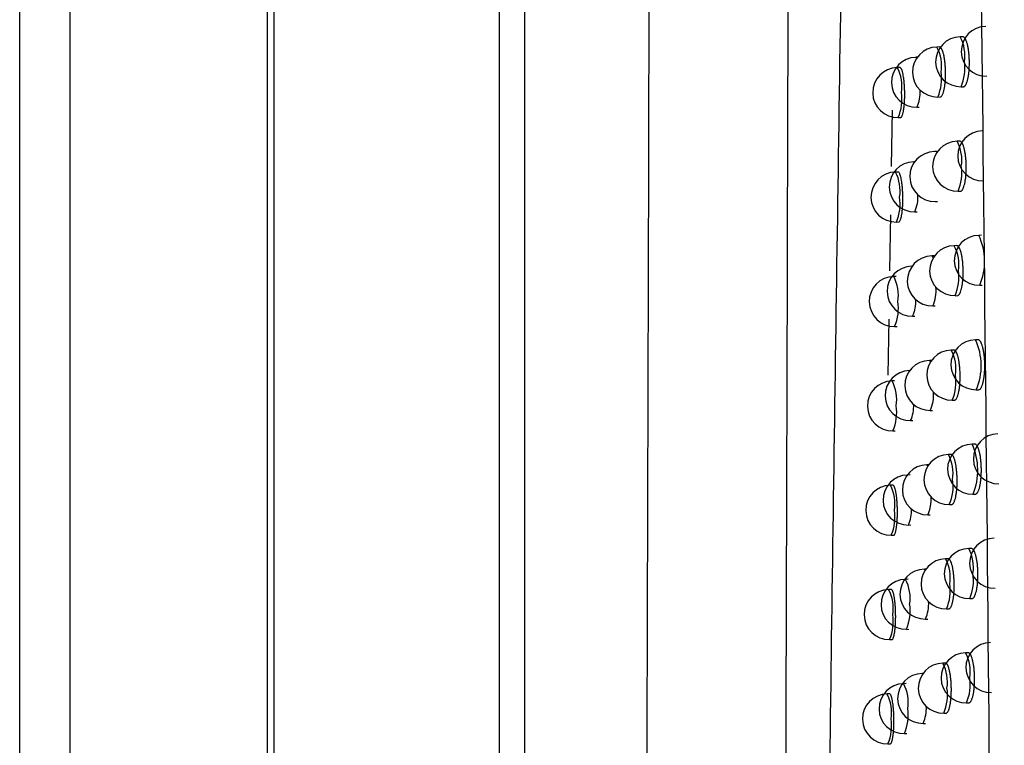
# Model space of a CAD drawing. Header units: millimetres. Extents: x -0.66 to 0.91, y -0.4 to 0.64.
# Tile 49 of 241: x -0.0314 to -0.0117, y 0.0564 to 0.0709. Entities that reach past the tile are written whole.
import ezdxf

# ---------------------------------------------------------------- set-up
doc = ezdxf.new("R2010")
doc.units = ezdxf.units.MM
doc.layers.add('FORMAT', color=7, linetype='Continuous')

msp = doc.modelspace()

# ---------------------------------------------------------------- linework, layer by layer
at = {"layer": 'FORMAT', "color": 7, "linetype": 'Continuous', "lineweight": 25}
for p, q in [((-0.031429, -0.035976), (-0.031429, 0.324024)), ((-0.030429, 0.324024), (-0.030429, -0.035976)), ((-0.026473, -0.03602), (-0.026473, 0.324067)), ((-0.026342, 0.136136), (-0.026342, 0.021911)), ((-0.021833, 0.022364), (-0.021833, 0.135921)), ((-0.021333, 0.135921), (-0.021333, 0.022126)), ((-0.012562, 0.070558), (-0.012614, 0.070557)), ((-0.013028, 0.070352), (-0.013079, 0.070351)), ((-0.013474, 0.070146), (-0.013499, 0.070145)), ((-0.013821, 0.069941), (-0.013873, 0.06994)), ((-0.012596, 0.069557), (-0.012549, 0.069558)), ((-0.013061, 0.069351), (-0.013014, 0.069352)), ((-0.013481, 0.069145), (-0.013434, 0.069146)), ((-0.013977, 0.069086), (-0.013995, 0.067963)), ((-0.013855, 0.068941), (-0.013808, 0.068941)), ((-0.012622, 0.068468), (-0.012674, 0.068467)), ((-0.013079, 0.068261), (-0.013131, 0.06826)), ((-0.013526, 0.068055), (-0.013542, 0.068055)), ((-0.013857, 0.067851), (-0.013908, 0.06785)), ((-0.012656, 0.067467), (-0.012609, 0.067468)), ((-0.013113, 0.067261), (-0.013065, 0.067261)), ((-0.014011, 0.066995), (-0.014029, 0.065873)), ((-0.013524, 0.067055), (-0.013477, 0.067056)), ((-0.013891, 0.06685), (-0.013843, 0.066851)), ((-0.012189, 0.066585), (-0.012242, 0.066584)), ((-0.012682, 0.066378), (-0.012734, 0.066377)), ((-0.013129, 0.066172), (-0.013181, 0.066171)), ((-0.013576, 0.065966), (-0.013584, 0.065965)), ((-0.013892, 0.065762), (-0.013943, 0.065761)), ((-0.012224, 0.065584), (-0.012176, 0.065585)), ((-0.012716, 0.065377), (-0.012668, 0.065378)), ((-0.013163, 0.065171), (-0.013116, 0.065172)), ((-0.014045, 0.064904), (-0.014063, 0.063784)), ((-0.013566, 0.064966), (-0.013519, 0.064966)), ((-0.013926, 0.064761), (-0.013878, 0.064762)), ((-0.012257, 0.064496), (-0.012309, 0.064495)), ((-0.01274, 0.064289), (-0.012792, 0.064288)), ((-0.013187, 0.064083), (-0.013231, 0.064082)), ((-0.013626, 0.063877), (-0.013626, 0.063877)), ((-0.013926, 0.063673), (-0.013978, 0.063672)), ((-0.012292, 0.063495), (-0.012244, 0.063496)), ((-0.012774, 0.063288), (-0.012726, 0.063289)), ((-0.013213, 0.063082), (-0.013165, 0.063083)), ((-0.013608, 0.062877), (-0.013561, 0.062878)), ((-0.01396, 0.062672), (-0.013913, 0.062673)), ((-0.012324, 0.062407), (-0.012376, 0.062406)), ((-0.012798, 0.062201), (-0.012849, 0.0622)), ((-0.013244, 0.061994), (-0.013279, 0.061994)), ((-0.013615, 0.06179), (-0.013667, 0.061789)), ((-0.01396, 0.061585), (-0.014012, 0.061585)), ((-0.012358, 0.061406), (-0.012311, 0.061407)), ((-0.012831, 0.0612), (-0.012784, 0.061201)), ((-0.013262, 0.060994), (-0.013214, 0.060995)), ((-0.013649, 0.060789), (-0.013602, 0.06079)), ((-0.013994, 0.060585), (-0.013947, 0.060586)), ((-0.01239, 0.06032), (-0.012442, 0.060319)), ((-0.012854, 0.060113), (-0.012906, 0.060112)), ((-0.013301, 0.059907), (-0.013327, 0.059907)), ((-0.013656, 0.059703), (-0.013707, 0.059702)), ((-0.013994, 0.059498), (-0.014045, 0.059498)), ((-0.012424, 0.059319), (-0.012376, 0.05932)), ((-0.012888, 0.059112), (-0.01284, 0.059113)), ((-0.01331, 0.058907), (-0.013262, 0.058908)), ((-0.013689, 0.058702), (-0.013642, 0.058703)), ((-0.014028, 0.058498), (-0.01398, 0.058499)), ((-0.012454, 0.058233), (-0.012506, 0.058232)), ((-0.01291, 0.058027), (-0.012961, 0.058026)), ((-0.013356, 0.05782), (-0.013375, 0.05782)), ((-0.013696, 0.057616), (-0.013747, 0.057615)), ((-0.014027, 0.057412), (-0.014078, 0.057411)), ((-0.012488, 0.057232), (-0.012441, 0.057233)), ((-0.012943, 0.057026), (-0.012896, 0.057027)), ((-0.013357, 0.05682), (-0.013309, 0.056821)), ((-0.013729, 0.056615), (-0.013682, 0.056616)), ((-0.014061, 0.056411), (-0.014013, 0.056412))]:
    msp.add_line(p, q, dxfattribs=at)
at = {"layer": 'FORMAT', "color": 7, "linetype": 'Continuous', "lineweight": 25, "flags": 128}
for points in [[(-0.013499, 0.070145), (-0.013499, 0.070145), (-0.013483, 0.070134)], [(-0.013542, 0.068055), (-0.013542, 0.068055), (-0.01353, 0.068049)], [(-0.013181, 0.066171), (-0.013181, 0.066171), (-0.013153, 0.066135)], [(-0.013584, 0.065965), (-0.013584, 0.065965), (-0.013577, 0.065964)], [(-0.013231, 0.064082), (-0.01323, 0.064082), (-0.013206, 0.064055)], [(-0.013279, 0.061994), (-0.013279, 0.061994), (-0.013258, 0.061974)], [(-0.013327, 0.059907), (-0.013327, 0.059907), (-0.01331, 0.059893)], [(-0.013375, 0.05782), (-0.013375, 0.05782), (-0.013362, 0.057813)]]:
    msp.add_lwpolyline(points, dxfattribs=at)
at = {"layer": 'FORMAT', "color": 7, "linetype": 'Continuous', "lineweight": 25}
for centre, radius, start, end in [((-0.012093, 0.070265), 0.0005, 91.021569, 271.021569), ((-0.012605, 0.070057), 0.0005, 91.021569, 271.021569), ((-0.013315, 0.070185), 0.0007941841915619, 350.768127, 27.972421), ((-0.01307, 0.069851), 0.0005, 91.021569, 271.021569), ((-0.013781, 0.069978), 0.0007941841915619, 350.768127, 27.972421), ((-0.01349, 0.069645), 0.0005, 91.021569, 271.021569), ((-0.013864, 0.06944), 0.0005, 91.021569, 271.021569), ((-0.014574, 0.069568), 0.0007941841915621, 350.768127, 27.972421), ((-0.013429, 0.069919), 0.0009085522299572, 336.523793, 8.735336), ((-0.013895, 0.069713), 0.0009085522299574, 336.523793, 8.735336), ((-0.014688, 0.069302), 0.0009085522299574, 336.523793, 8.735336), ((-0.014128, 0.069443), 0.0007121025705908, 335.263457, 3.820075), ((-0.012164, 0.068174), 0.0005, 91.021569, 271.021569), ((-0.012665, 0.067967), 0.0005, 91.021569, 271.021569), ((-0.013376, 0.068094), 0.0007941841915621, 350.768127, 27.972421), ((-0.013122, 0.06776), 0.0005, 91.021569, 271.021569), ((-0.013533, 0.067555), 0.0005, 91.021569, 271.021569), ((-0.01349, 0.067829), 0.0009085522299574, 336.523793, 8.735336), ((-0.013899, 0.06735), 0.0005, 91.021569, 271.021569), ((-0.01461, 0.067478), 0.0007941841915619, 350.768127, 27.972421), ((-0.014161, 0.06735), 0.0007015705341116, 335.172359, 3.525181), ((-0.014724, 0.067212), 0.0009085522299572, 336.523793, 8.735336), ((-0.012233, 0.066084), 0.0005, 91.021569, 271.021569), ((-0.013342, 0.066064), 0.0012172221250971, 336.768269, 25.27487), ((-0.012725, 0.065877), 0.0005, 91.021569, 271.021569), ((-0.013435, 0.066004), 0.000794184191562, 350.768127, 27.972421), ((-0.013172, 0.065671), 0.0005, 91.021569, 271.021569), ((-0.013575, 0.065466), 0.0005, 91.021569, 271.021569), ((-0.013549, 0.065739), 0.0009085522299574, 336.523793, 8.735336), ((-0.013934, 0.065261), 0.0005, 91.021569, 271.021569), ((-0.014645, 0.065388), 0.000794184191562, 350.768127, 27.972421), ((-0.013847, 0.065481), 0.0007508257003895, 335.573609, 4.868722), ((-0.014759, 0.065123), 0.0009085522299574, 336.523793, 8.735336), ((-0.014194, 0.065257), 0.0006916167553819, 335.083386, 3.242284), ((-0.0123, 0.063995), 0.0005, 91.021569, 271.021569), ((-0.013408, 0.063975), 0.0012149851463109, 336.720733, 25.322406), ((-0.012783, 0.063788), 0.0005, 91.021569, 271.021569), ((-0.013493, 0.063915), 0.0007941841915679, 350.768127, 27.972421), ((-0.013222, 0.063582), 0.0005, 91.021569, 271.021569), ((-0.013617, 0.063377), 0.0005, 91.021569, 271.021569), ((-0.013969, 0.063172), 0.0005, 91.021569, 271.021569), ((-0.014679, 0.0633), 0.0007941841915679, 350.768127, 27.972421), ((-0.013607, 0.06365), 0.0009085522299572, 336.523793, 8.735336), ((-0.013884, 0.063388), 0.0007381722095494, 335.476338, 4.531841), ((-0.014793, 0.063034), 0.0009085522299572, 336.523793, 8.735336), ((-0.014226, 0.063165), 0.0006821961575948, 334.996493, 2.970596), ((-0.011851, 0.062114), 0.0005, 91.021569, 271.021569), ((-0.012367, 0.061906), 0.0005, 91.021569, 271.021569), ((-0.013509, 0.061886), 0.0012469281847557, 337.381774, 24.661365), ((-0.01284, 0.0617), 0.0005, 91.021569, 271.021569), ((-0.013551, 0.061827), 0.0007941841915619, 350.768127, 27.972421), ((-0.013271, 0.061494), 0.0005, 91.021569, 271.021569), ((-0.013658, 0.061289), 0.0005, 91.021569, 271.021569), ((-0.013665, 0.061562), 0.0009085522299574, 336.523793, 8.735336), ((-0.014003, 0.061085), 0.0005, 91.021569, 271.021569), ((-0.014713, 0.061212), 0.0007941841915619, 350.768127, 27.972421), ((-0.013922, 0.061297), 0.0007262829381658, 335.381405, 4.210314), ((-0.014827, 0.060947), 0.0009085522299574, 336.523793, 8.735336), ((-0.014259, 0.061074), 0.0006732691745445, 334.91164, 2.709437), ((-0.011926, 0.060026), 0.0005, 91.021569, 271.021569), ((-0.012433, 0.059819), 0.0005, 91.021569, 271.021569), ((-0.013143, 0.059946), 0.000794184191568, 350.768127, 27.972421), ((-0.012897, 0.059612), 0.0005, 91.021569, 271.021569), ((-0.013607, 0.05974), 0.000794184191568, 350.768127, 27.972421), ((-0.013319, 0.059407), 0.0005, 91.021569, 271.021569), ((-0.013698, 0.059202), 0.0005, 91.021569, 271.021569), ((-0.014409, 0.059329), 0.000794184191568, 350.768127, 27.972421), ((-0.013257, 0.059681), 0.0009085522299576, 336.523793, 8.735336), ((-0.014036, 0.058998), 0.0005, 91.021569, 271.021569), ((-0.014747, 0.059125), 0.000794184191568, 350.768127, 27.972421), ((-0.013721, 0.059474), 0.0009085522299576, 336.523793, 8.735336), ((-0.014523, 0.059064), 0.0009085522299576, 336.523793, 8.735336), ((-0.013959, 0.059206), 0.0007150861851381, 335.288714, 3.902818), ((-0.014861, 0.05886), 0.0009085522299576, 336.523793, 8.735336), ((-0.012, 0.057939), 0.0005, 91.021569, 271.021569), ((-0.012497, 0.057732), 0.0005, 91.021569, 271.021569), ((-0.013207, 0.057859), 0.000794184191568, 350.768127, 27.972421), ((-0.012952, 0.057526), 0.0005, 91.021569, 271.021569), ((-0.013663, 0.057653), 0.000794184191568, 350.768127, 27.972421), ((-0.013366, 0.05732), 0.0005, 91.021569, 271.021569), ((-0.013322, 0.057594), 0.0009085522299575, 336.523793, 8.735336), ((-0.013738, 0.057115), 0.0005, 91.021569, 271.021569), ((-0.014448, 0.057243), 0.000794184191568, 350.768127, 27.972421), ((-0.013777, 0.057388), 0.0009085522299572, 336.523793, 8.735336), ((-0.014069, 0.056911), 0.0005, 91.021569, 271.021569), ((-0.01478, 0.057039), 0.0007941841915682, 350.768127, 27.972421), ((-0.013996, 0.057116), 0.0007045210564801, 335.198189, 3.608245), ((-0.014563, 0.056977), 0.0009085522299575, 336.523793, 8.735336), ((-0.014894, 0.056773), 0.000908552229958, 336.523793, 8.735336)]:
    msp.add_arc(centre, radius, start, end, dxfattribs=at)
for points, knots in [([(-0.0189756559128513, 0.0236943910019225), (-0.0189374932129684, 0.0358943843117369), (-0.0188611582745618, 0.0602974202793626), (-0.0187705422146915, 0.0971297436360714), (-0.0187261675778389, 0.1217910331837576), (-0.0187039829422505, 0.1341201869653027)], [0, 0, 0, 0, 0.3333046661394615, 0.6666926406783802, 1, 1, 1, 1]), ([(-0.0162067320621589, 0.0217882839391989), (-0.0161971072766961, 0.0246374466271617), (-0.0161478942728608, 0.0392056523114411), (-0.0160678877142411, 0.0655934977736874), (-0.0160056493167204, 0.0897799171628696), (-0.0159767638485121, 0.1021753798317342), (-0.0159754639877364, 0.1027331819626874)], [0, 0, 0, 0, 0.1061557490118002, 0.542790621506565, 0.9794253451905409, 1, 1, 1, 1]), ([(-0.0156488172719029, 0.0213730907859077), (-0.0155730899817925, 0.0279605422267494), (-0.0154216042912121, 0.041138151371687), (-0.0151556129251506, 0.0610178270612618), (-0.0148577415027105, 0.0809722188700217), (-0.0146191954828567, 0.0943342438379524), (-0.0144998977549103, 0.1010166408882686)], [0, 0, 0, 0, 0.2497424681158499, 0.4995875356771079, 0.749741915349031, 0.9999999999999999, 0.9999999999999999, 0.9999999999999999, 0.9999999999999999]), ([(-0.0117317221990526, -0.0008944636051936), (-0.0117663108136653, 0.0100234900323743), (-0.0118354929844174, 0.0318609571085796), (-0.012078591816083, 0.0646427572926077), (-0.0123775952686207, 0.0864932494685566), (-0.0125270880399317, 0.0974178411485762)], [0, 0, 0, 0, 0.333314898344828, 0.6666774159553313, 1, 1, 1, 1]), ([(-0.0125486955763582, 0.0695590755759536), (-0.0125477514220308, 0.0695588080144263), (-0.0125432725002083, 0.0695575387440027), (-0.0125353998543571, 0.0695611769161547), (-0.0125251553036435, 0.0695672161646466), (-0.0125151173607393, 0.069577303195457), (-0.0125052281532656, 0.0695908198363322), (-0.0124957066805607, 0.0696077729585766), (-0.0124836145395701, 0.0696345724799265), (-0.0124724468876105, 0.0696676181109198), (-0.0124625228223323, 0.0697061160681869), (-0.0124534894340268, 0.0697479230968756), (-0.0124458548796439, 0.0697943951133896), (-0.0124398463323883, 0.0698443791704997), (-0.0124349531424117, 0.0698962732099), (-0.0124317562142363, 0.0699507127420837), (-0.012430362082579, 0.0700063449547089), (-0.0124301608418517, 0.0700623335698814), (-0.0124317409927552, 0.070118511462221), (-0.0124350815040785, 0.0701734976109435), (-0.0124395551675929, 0.0702273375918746), (-0.0124456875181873, 0.0702790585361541), (-0.0124533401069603, 0.0703273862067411), (-0.0124619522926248, 0.0703732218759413), (-0.0124719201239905, 0.0704148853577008), (-0.0124830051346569, 0.0704513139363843), (-0.0124947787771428, 0.0704841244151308), (-0.0125074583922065, 0.0705111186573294), (-0.0125207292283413, 0.0705315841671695), (-0.0125343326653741, 0.0705475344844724), (-0.0125481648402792, 0.0705570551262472), (-0.0125585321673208, 0.0705578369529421), (-0.0125619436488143, 0.0705580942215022)], [0, 0, 0, 0, 0.0073311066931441, 0.0347776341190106, 0.0613439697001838, 0.0880945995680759, 0.1154268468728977, 0.1429602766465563, 0.1695247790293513, 0.2235611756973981, 0.2510991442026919, 0.2775747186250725, 0.3314336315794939, 0.3588833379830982, 0.3852195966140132, 0.4387946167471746, 0.4660989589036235, 0.4923119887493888, 0.54563199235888, 0.572803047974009, 0.5989702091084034, 0.6521909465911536, 0.6793071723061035, 0.705528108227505, 0.7588536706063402, 0.7860202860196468, 0.8123668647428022, 0.8659469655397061, 0.8932428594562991, 0.9197253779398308, 0.9735847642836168, 1, 1, 1, 1]), ([(-0.0130139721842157, 0.0693526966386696), (-0.0130130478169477, 0.0693524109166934), (-0.0130089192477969, 0.0693511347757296), (-0.0130017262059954, 0.06935480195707), (-0.0129893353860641, 0.0693630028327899), (-0.0129772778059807, 0.0693790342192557), (-0.0129658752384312, 0.0694014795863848), (-0.0129577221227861, 0.0694215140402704), (-0.01295001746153, 0.0694445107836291), (-0.0129427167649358, 0.0694707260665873), (-0.012935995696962, 0.0694996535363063), (-0.0129278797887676, 0.0695413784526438), (-0.0129210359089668, 0.0695877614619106), (-0.0129156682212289, 0.0696376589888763), (-0.0129113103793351, 0.0696895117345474), (-0.0129084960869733, 0.0697439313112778), (-0.0129073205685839, 0.0697995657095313), (-0.0129072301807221, 0.0698556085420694), (-0.0129087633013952, 0.0699118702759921), (-0.0129118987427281, 0.0699669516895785), (-0.0129160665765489, 0.0700209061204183), (-0.012921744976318, 0.070072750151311), (-0.0129288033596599, 0.0701211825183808), (-0.0129367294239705, 0.0701670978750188), (-0.0129458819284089, 0.0702088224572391), (-0.0129560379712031, 0.0702452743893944), (-0.0129668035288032, 0.0702780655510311), (-0.0129783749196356, 0.0703050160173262), (-0.0129904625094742, 0.0703254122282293), (-0.0130028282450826, 0.070341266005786), (-0.0130153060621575, 0.0703506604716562), (-0.0130246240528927, 0.0703513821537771), (-0.013027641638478, 0.0703516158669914)], [0, 0, 0, 0, 0.0079043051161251, 0.0353035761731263, 0.0617929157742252, 0.1156711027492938, 0.1431245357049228, 0.1696162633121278, 0.1962923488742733, 0.223550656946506, 0.2510104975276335, 0.2774511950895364, 0.3312358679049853, 0.3586453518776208, 0.385002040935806, 0.4386156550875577, 0.4659376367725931, 0.4922180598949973, 0.5456739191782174, 0.5729134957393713, 0.5991646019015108, 0.6525571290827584, 0.6797617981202, 0.7060453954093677, 0.7595011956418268, 0.7867362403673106, 0.8130964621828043, 0.8667075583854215, 0.8940215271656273, 0.9204634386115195, 0.9742424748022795, 1, 1, 1, 1]), ([(-0.0138077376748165, 0.0689423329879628), (-0.0138069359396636, 0.0689420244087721), (-0.0138035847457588, 0.0689407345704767), (-0.0137978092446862, 0.0689444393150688), (-0.0137879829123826, 0.0689527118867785), (-0.0137784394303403, 0.0689687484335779), (-0.0137694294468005, 0.0689911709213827), (-0.0137629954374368, 0.0690111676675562), (-0.0137569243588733, 0.0690341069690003), (-0.0137511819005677, 0.0690602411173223), (-0.0137459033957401, 0.0690890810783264), (-0.0137395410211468, 0.069130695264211), (-0.0137342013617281, 0.069176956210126), (-0.0137300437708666, 0.0692267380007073), (-0.0137266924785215, 0.0692785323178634), (-0.0137245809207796, 0.0693329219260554), (-0.0137237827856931, 0.0693885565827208), (-0.0137238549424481, 0.0694446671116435), (-0.0137252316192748, 0.0695010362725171), (-0.0137278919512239, 0.0695562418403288), (-0.0137313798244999, 0.0696103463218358), (-0.0137360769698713, 0.0696623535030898), (-0.0137418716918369, 0.0697109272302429), (-0.0137483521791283, 0.069756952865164), (-0.0137558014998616, 0.0697987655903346), (-0.0137640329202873, 0.0698352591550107), (-0.0137727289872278, 0.0698680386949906), (-0.0137820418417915, 0.0698949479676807), (-0.0137917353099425, 0.0699152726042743), (-0.0138016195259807, 0.0699310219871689), (-0.0138114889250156, 0.0699402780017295), (-0.0138188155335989, 0.0699409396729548), (-0.0138211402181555, 0.0699411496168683)], [0, 0, 0, 0, 0.0085992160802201, 0.0359440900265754, 0.0623405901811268, 0.1160300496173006, 0.1433871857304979, 0.1697890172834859, 0.1963741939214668, 0.2235377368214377, 0.2509011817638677, 0.2772975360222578, 0.3309879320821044, 0.3583464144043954, 0.3847277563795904, 0.4383877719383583, 0.4657308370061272, 0.4920956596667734, 0.5457216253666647, 0.5730469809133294, 0.5994036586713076, 0.6530122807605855, 0.6803282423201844, 0.7066898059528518, 0.7603077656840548, 0.7876280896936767, 0.8140038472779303, 0.8676505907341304, 0.8949855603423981, 0.9213760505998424, 0.9750531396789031, 1, 1, 1, 1]), ([(-0.0126089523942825, 0.0674685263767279), (-0.0126080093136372, 0.0674682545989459), (-0.0126035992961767, 0.0674669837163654), (-0.0125958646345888, 0.067470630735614), (-0.0125858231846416, 0.067476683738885), (-0.0125759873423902, 0.0674867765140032), (-0.0125662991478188, 0.0675002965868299), (-0.0125569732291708, 0.0675172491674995), (-0.0125451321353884, 0.0675440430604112), (-0.0125342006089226, 0.0675770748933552), (-0.0125244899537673, 0.067615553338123), (-0.0125156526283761, 0.0676573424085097), (-0.0125081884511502, 0.067703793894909), (-0.0125023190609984, 0.0677537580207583), (-0.0124975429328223, 0.0678056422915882), (-0.0124944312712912, 0.0678600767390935), (-0.0124930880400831, 0.067915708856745), (-0.0124929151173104, 0.0679717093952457), (-0.0124944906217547, 0.0680279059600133), (-0.0124977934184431, 0.0680829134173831), (-0.0125022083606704, 0.0681367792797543), (-0.0125082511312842, 0.0681885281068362), (-0.0125157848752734, 0.068236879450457), (-0.0125242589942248, 0.0682827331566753), (-0.0125340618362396, 0.0683244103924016), (-0.0125449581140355, 0.0683608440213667), (-0.0125565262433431, 0.0683936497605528), (-0.012568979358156, 0.0684206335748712), (-0.0125820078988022, 0.0684410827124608), (-0.0125953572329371, 0.0684570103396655), (-0.0126089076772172, 0.0684665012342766), (-0.0126190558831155, 0.0684672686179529), (-0.0126223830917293, 0.0684675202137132)], [0, 0, 0, 0, 0.0074632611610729, 0.0348995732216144, 0.0614486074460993, 0.0881818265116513, 0.1154962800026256, 0.1430117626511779, 0.1695595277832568, 0.2235614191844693, 0.2510814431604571, 0.2775486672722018, 0.3313898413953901, 0.3588299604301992, 0.385170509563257, 0.4387535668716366, 0.4660615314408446, 0.4922897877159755, 0.5456404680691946, 0.5728269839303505, 0.5990133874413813, 0.6522734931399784, 0.6794099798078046, 0.7056454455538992, 0.7590011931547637, 0.7861836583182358, 0.8125336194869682, 0.8661213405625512, 0.8934216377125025, 0.9198951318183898, 0.9737366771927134, 0.9999999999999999, 0.9999999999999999, 0.9999999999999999, 0.9999999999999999]), ([(-0.0138432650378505, 0.0668522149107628), (-0.0138424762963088, 0.0668519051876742), (-0.0138391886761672, 0.0668506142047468), (-0.0138335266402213, 0.0668543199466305), (-0.0138238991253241, 0.066862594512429), (-0.0138145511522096, 0.0668786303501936), (-0.0138057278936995, 0.0669010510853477), (-0.0137994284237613, 0.0669210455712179), (-0.0137934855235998, 0.0669439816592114), (-0.0137878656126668, 0.0669701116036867), (-0.013782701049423, 0.0669989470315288), (-0.0137764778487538, 0.0670405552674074), (-0.0137712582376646, 0.0670868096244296), (-0.0137671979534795, 0.0671365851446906), (-0.0137639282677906, 0.0671883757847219), (-0.0137618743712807, 0.0672427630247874), (-0.0137611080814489, 0.0672983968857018), (-0.01376119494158, 0.067354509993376), (-0.0137625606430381, 0.0674108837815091), (-0.0137651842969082, 0.0674660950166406), (-0.0137686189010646, 0.0675202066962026), (-0.0137732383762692, 0.0675722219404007), (-0.0137789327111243, 0.0676208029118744), (-0.0137852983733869, 0.0676668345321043), (-0.0137926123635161, 0.0677086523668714), (-0.0138006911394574, 0.0677451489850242), (-0.0138092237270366, 0.0677779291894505), (-0.013818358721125, 0.0678048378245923), (-0.013827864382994, 0.0678251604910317), (-0.0138375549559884, 0.0678409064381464), (-0.0138472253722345, 0.0678501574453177), (-0.0138544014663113, 0.0678508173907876), (-0.0138566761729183, 0.0678510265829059)], [0, 0, 0, 0, 0.0086305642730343, 0.0359737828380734, 0.0623665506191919, 0.1160484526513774, 0.1434017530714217, 0.1697994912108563, 0.1963805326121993, 0.2235397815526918, 0.2508988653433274, 0.2772928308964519, 0.3309781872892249, 0.3583339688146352, 0.3847160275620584, 0.4383773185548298, 0.4657209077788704, 0.4920893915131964, 0.5457227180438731, 0.5730517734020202, 0.5994133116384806, 0.6530318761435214, 0.6803529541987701, 0.7067182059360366, 0.7603438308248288, 0.787668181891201, 0.8140447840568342, 0.8676934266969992, 0.8950294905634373, 0.9214178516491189, 0.9750907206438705, 1, 1, 1, 1]), ([(-0.0126682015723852, 0.0653787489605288), (-0.012667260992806, 0.0653784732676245), (-0.0126629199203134, 0.0653772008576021), (-0.0126553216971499, 0.0653808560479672), (-0.0126454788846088, 0.0653869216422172), (-0.0126358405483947, 0.065397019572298), (-0.0126263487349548, 0.0654105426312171), (-0.0126172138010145, 0.065427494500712), (-0.0126056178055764, 0.065454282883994), (-0.0125949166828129, 0.065487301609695), (-0.0125854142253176, 0.0655257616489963), (-0.0125767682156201, 0.0655675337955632), (-0.0125694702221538, 0.0656139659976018), (-0.0125637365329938, 0.0656639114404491), (-0.0125590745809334, 0.0657157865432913), (-0.0125560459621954, 0.0657702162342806), (-0.0125547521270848, 0.0658258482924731), (-0.0125546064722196, 0.0658818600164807), (-0.0125561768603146, 0.0659380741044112), (-0.012559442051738, 0.065993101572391), (-0.0125637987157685, 0.0660469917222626), (-0.0125697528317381, 0.0660987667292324), (-0.0125771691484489, 0.0661471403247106), (-0.012585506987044, 0.0661930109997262), (-0.0125951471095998, 0.0662347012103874), (-0.0126058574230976, 0.0662711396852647), (-0.0126172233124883, 0.0663039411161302), (-0.0126294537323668, 0.0663309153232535), (-0.0126422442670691, 0.066351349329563), (-0.0126553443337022, 0.0663672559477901), (-0.0126686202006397, 0.0663767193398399), (-0.0126785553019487, 0.0663774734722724), (-0.0126818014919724, 0.0663777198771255)], [0, 0, 0, 0, 0.0075862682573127, 0.0350130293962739, 0.0615459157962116, 0.0882628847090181, 0.1155607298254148, 0.1430594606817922, 0.1695916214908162, 0.2235613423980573, 0.2510646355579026, 0.2775240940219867, 0.3313487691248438, 0.3587799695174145, 0.3851245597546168, 0.4387151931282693, 0.4660265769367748, 0.4922690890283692, 0.5456484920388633, 0.572849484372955, 0.5990538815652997, 0.6523508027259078, 0.6795062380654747, 0.7057552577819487, 0.759139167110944, 0.7863364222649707, 0.8126894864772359, 0.8662842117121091, 0.8935885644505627, 0.9200535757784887, 0.9738783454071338, 1, 1, 1, 1]), ([(-0.0122441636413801, 0.0634959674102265), (-0.0122432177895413, 0.0634958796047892), (-0.0122386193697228, 0.0634954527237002), (-0.0122305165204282, 0.0634983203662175), (-0.0122199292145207, 0.0635045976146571), (-0.0122095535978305, 0.0635146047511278), (-0.0121993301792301, 0.0635281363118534), (-0.0121894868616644, 0.0635450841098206), (-0.0121801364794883, 0.0635651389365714), (-0.0121712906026, 0.063588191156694), (-0.0121628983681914, 0.0636144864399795), (-0.0121551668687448, 0.0636435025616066), (-0.0121458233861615, 0.063685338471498), (-0.0121379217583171, 0.0637318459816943), (-0.0121316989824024, 0.0637818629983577), (-0.0121266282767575, 0.0638337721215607), (-0.0121233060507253, 0.0638882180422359), (-0.0121218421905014, 0.0639438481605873), (-0.0121216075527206, 0.0639998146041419), (-0.0121232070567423, 0.0640559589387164), (-0.0121266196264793, 0.064110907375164), (-0.0121311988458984, 0.0641647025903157), (-0.0121374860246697, 0.0642163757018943), (-0.0121453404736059, 0.0642646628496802), (-0.012154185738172, 0.0643104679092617), (-0.0121644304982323, 0.0643521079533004), (-0.0121758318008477, 0.064388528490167), (-0.0121879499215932, 0.0644213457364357), (-0.0122010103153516, 0.0644483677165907), (-0.0122146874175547, 0.0644688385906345), (-0.0122251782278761, 0.06448085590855), (-0.0122358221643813, 0.0644893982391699), (-0.0122465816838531, 0.0644947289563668), (-0.0122537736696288, 0.0644952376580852), (-0.0122573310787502, 0.0644954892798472)], [0, 0, 0, 0, 0.0071120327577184, 0.0345763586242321, 0.0611718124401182, 0.0879517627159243, 0.1153140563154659, 0.1428778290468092, 0.1694685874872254, 0.1962448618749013, 0.2236077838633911, 0.2511741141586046, 0.2776599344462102, 0.3315410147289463, 0.3590029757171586, 0.385327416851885, 0.4388795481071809, 0.4661730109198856, 0.4923561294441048, 0.5456157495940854, 0.5727562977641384, 0.598887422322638, 0.6520344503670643, 0.6791127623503, 0.7053060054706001, 0.7585741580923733, 0.7857107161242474, 0.8120487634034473, 0.8656102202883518, 0.892895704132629, 0.919391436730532, 0.9460699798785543, 0.9733243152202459, 1, 1, 1, 1]), ([(-0.0127264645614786, 0.0632897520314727), (-0.0127255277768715, 0.0632894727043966), (-0.0127212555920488, 0.0632881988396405), (-0.0127137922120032, 0.0632918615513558), (-0.0127041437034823, 0.0632979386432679), (-0.0126946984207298, 0.0633080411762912), (-0.0126853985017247, 0.0633215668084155), (-0.012676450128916, 0.0633385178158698), (-0.0126650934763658, 0.0633653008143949), (-0.0126546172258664, 0.0633983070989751), (-0.0126453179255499, 0.0634367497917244), (-0.0126368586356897, 0.0634785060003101), (-0.0126297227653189, 0.063524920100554), (-0.0126241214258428, 0.0635748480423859), (-0.0126195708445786, 0.0636267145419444), (-0.0126166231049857, 0.0636811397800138), (-0.0126153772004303, 0.0637367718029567), (-0.0126152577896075, 0.0637927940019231), (-0.0126168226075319, 0.0638490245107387), (-0.0126200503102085, 0.0639040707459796), (-0.0126243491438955, 0.0639579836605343), (-0.0126302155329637, 0.0640097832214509), (-0.0126375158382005, 0.0640581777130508), (-0.0126457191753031, 0.0641040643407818), (-0.0126551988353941, 0.0641457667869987), (-0.0126657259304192, 0.0641822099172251), (-0.0126768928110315, 0.0642150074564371), (-0.0126889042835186, 0.0642419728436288), (-0.0127014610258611, 0.0642623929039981), (-0.0127143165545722, 0.0642782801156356), (-0.012727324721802, 0.0642877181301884), (-0.0127370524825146, 0.0642884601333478), (-0.0127402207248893, 0.0642887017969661)], [0, 0, 0, 0, 0.0077006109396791, 0.0351184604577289, 0.0616362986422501, 0.0883381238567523, 0.115620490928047, 0.1431036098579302, 0.1696212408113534, 0.2235610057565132, 0.2510487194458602, 0.2775009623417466, 0.3313103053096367, 0.3587332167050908, 0.3850816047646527, 0.438679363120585, 0.4659939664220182, 0.4922498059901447, 0.5456560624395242, 0.572870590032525, 0.5990917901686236, 0.6524230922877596, 0.6795962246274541, 0.7058578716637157, 0.7592680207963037, 0.7864790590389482, 0.8128349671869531, 0.8664361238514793, 0.8937442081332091, 0.9202012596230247, 0.9740102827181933, 1, 1, 1, 1]), ([(-0.0123107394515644, 0.0614075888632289), (-0.0123097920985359, 0.0614075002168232), (-0.0123052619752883, 0.0614070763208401), (-0.0122972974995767, 0.0614099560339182), (-0.0122869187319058, 0.0614162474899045), (-0.0122767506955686, 0.0614262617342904), (-0.0122667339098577, 0.061439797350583), (-0.0122570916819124, 0.0614567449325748), (-0.0122479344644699, 0.0614767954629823), (-0.0122392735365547, 0.0614998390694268), (-0.0122310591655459, 0.0615261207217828), (-0.0122234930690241, 0.0615551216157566), (-0.0122143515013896, 0.0615969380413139), (-0.0122066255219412, 0.0616434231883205), (-0.0122005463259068, 0.0616934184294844), (-0.0121955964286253, 0.0617453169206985), (-0.0121923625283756, 0.0617997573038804), (-0.0121909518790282, 0.0618553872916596), (-0.0121907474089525, 0.0619113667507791), (-0.0121923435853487, 0.0619675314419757), (-0.0121957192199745, 0.0620225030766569), (-0.0122002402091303, 0.0620763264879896), (-0.0122064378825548, 0.0621280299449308), (-0.0122141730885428, 0.0621763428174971), (-0.0122228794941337, 0.0622221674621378), (-0.0122329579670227, 0.0622638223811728), (-0.0122441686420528, 0.062300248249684), (-0.0122560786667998, 0.0623330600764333), (-0.0122689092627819, 0.0623600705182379), (-0.0122823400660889, 0.0623805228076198), (-0.0122926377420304, 0.0623925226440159), (-0.0123030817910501, 0.0624010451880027), (-0.0123136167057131, 0.0624063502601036), (-0.0123206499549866, 0.0624068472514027), (-0.0123241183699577, 0.0624070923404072)], [0, 0, 0, 0, 0.0072590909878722, 0.0347120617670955, 0.0612883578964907, 0.088049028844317, 0.115391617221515, 0.142935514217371, 0.169507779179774, 0.1962653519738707, 0.2236087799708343, 0.2511552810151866, 0.2776318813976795, 0.3314933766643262, 0.3589447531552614, 0.3852738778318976, 0.4388347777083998, 0.4661321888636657, 0.492331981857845, 0.5456251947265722, 0.572782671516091, 0.5989348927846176, 0.6521250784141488, 0.6792255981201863, 0.7054348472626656, 0.7587362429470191, 0.7858902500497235, 0.8122321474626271, 0.8658022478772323, 0.8930927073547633, 0.9195786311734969, 0.946247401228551, 0.973492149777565, 1, 1, 1, 1]), ([(-0.0127837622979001, 0.0612015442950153), (-0.012782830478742, 0.0612012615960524), (-0.0127786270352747, 0.0611999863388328), (-0.0127712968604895, 0.0612036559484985), (-0.0127618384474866, 0.0612097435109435), (-0.0127525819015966, 0.0612198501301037), (-0.0127434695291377, 0.0612333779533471), (-0.0127347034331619, 0.0612503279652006), (-0.0127235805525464, 0.0612771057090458), (-0.0127133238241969, 0.0613101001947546), (-0.0127042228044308, 0.0613485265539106), (-0.0126959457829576, 0.0613902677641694), (-0.0126889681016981, 0.0614366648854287), (-0.0126834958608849, 0.061486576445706), (-0.0126790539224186, 0.0615384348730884), (-0.0126761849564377, 0.0615928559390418), (-0.0126749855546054, 0.061648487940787), (-0.0126748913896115, 0.0617045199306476), (-0.0126764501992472, 0.0617607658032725), (-0.0126796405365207, 0.0618158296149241), (-0.0126838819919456, 0.0618697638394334), (-0.0126896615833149, 0.0619215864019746), (-0.0126968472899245, 0.0619700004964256), (-0.0127049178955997, 0.0620159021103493), (-0.0127142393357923, 0.0620576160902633), (-0.0127245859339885, 0.0620940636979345), (-0.0127355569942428, 0.0621268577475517), (-0.0127473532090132, 0.0621538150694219), (-0.0127596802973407, 0.062174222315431), (-0.0127722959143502, 0.0621900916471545), (-0.0127850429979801, 0.062199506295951), (-0.0127945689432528, 0.0622002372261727), (-0.0127976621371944, 0.0622004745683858)], [0, 0, 0, 0, 0.0078067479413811, 0.0352163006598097, 0.0617201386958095, 0.0884078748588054, 0.1156758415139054, 0.1431444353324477, 0.1696485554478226, 0.2235604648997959, 0.2510336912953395, 0.2774792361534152, 0.3312743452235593, 0.3586895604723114, 0.3850415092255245, 0.4386459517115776, 0.4659635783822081, 0.492231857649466, 0.5456631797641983, 0.5728903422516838, 0.5991272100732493, 0.6524905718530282, 0.6796802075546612, 0.705953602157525, 0.7593881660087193, 0.7866120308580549, 0.8129705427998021, 0.8665775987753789, 0.8938891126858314, 0.9203387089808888, 0.9741329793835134, 1, 1, 1, 1]), ([(-0.0139467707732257, 0.0605864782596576), (-0.0139460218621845, 0.0605861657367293), (-0.0139429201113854, 0.0605848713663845), (-0.0139375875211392, 0.0605885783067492), (-0.0139285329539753, 0.0605968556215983), (-0.013919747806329, 0.0606128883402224), (-0.0139114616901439, 0.0606353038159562), (-0.0139055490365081, 0.0606552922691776), (-0.0138999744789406, 0.0606782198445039), (-0.0138947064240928, 0.0607043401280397), (-0.0138898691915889, 0.0607331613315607), (-0.0138855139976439, 0.0607642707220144), (-0.0138816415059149, 0.0607975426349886), (-0.0138782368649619, 0.0608332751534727), (-0.0138753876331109, 0.0608707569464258), (-0.013872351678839, 0.060922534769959), (-0.0138704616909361, 0.0609769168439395), (-0.0138697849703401, 0.0610325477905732), (-0.0138699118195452, 0.0610886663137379), (-0.0138712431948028, 0.0611450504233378), (-0.0138737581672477, 0.0612002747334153), (-0.0138770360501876, 0.0612544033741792), (-0.0138814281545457, 0.0613064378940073), (-0.0138868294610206, 0.0613550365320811), (-0.0138928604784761, 0.0614010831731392), (-0.0138997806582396, 0.0614429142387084), (-0.0139074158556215, 0.0614794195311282), (-0.0139154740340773, 0.0615122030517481), (-0.013924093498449, 0.0615391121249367), (-0.0139330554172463, 0.061559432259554), (-0.0139421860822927, 0.0615751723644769), (-0.0139512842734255, 0.0615844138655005), (-0.013958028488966, 0.0615850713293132), (-0.0139601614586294, 0.0615852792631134)], [0, 0, 0, 0, 0.0087020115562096, 0.0360409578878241, 0.0624243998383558, 0.1160874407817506, 0.143431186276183, 0.1698182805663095, 0.1963885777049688, 0.2235367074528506, 0.2508845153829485, 0.2772713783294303, 0.3038414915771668, 0.3309896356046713, 0.3583375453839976, 0.3847195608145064, 0.4383803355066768, 0.4657233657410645, 0.4920987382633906, 0.5457458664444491, 0.5730818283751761, 0.5994532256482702, 0.653091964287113, 0.6804234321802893, 0.7067959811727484, 0.7604368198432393, 0.7877691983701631, 0.8141466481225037, 0.8677974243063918, 0.8951348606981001, 0.9215173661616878, 0.9751785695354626, 0.9999999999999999, 0.9999999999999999, 0.9999999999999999, 0.9999999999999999]), ([(-0.012376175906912, 0.059320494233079), (-0.012375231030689, 0.0593202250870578), (-0.0123707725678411, 0.0593189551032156), (-0.0123629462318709, 0.0593225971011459), (-0.0123527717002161, 0.0593286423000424), (-0.0123428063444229, 0.0593387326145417), (-0.0123329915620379, 0.0593522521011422), (-0.0123235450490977, 0.0593692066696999), (-0.0123115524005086, 0.0593960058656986), (-0.0123004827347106, 0.0594290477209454), (-0.0122906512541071, 0.0594675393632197), (-0.0122817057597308, 0.0595093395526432), (-0.0122741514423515, 0.0595558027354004), (-0.0122682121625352, 0.0596057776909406), (-0.01226338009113, 0.0596576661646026), (-0.0122602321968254, 0.0597121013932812), (-0.0122588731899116, 0.0597677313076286), (-0.0122586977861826, 0.0598237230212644), (-0.0122602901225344, 0.0598799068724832), (-0.0122636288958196, 0.0599349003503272), (-0.0122680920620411, 0.0599887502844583), (-0.0122742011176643, 0.0600404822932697), (-0.0122818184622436, 0.060088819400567), (-0.0122903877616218, 0.0601346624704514), (-0.0123003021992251, 0.0601763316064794), (-0.0123113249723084, 0.0602127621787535), (-0.0123230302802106, 0.0602455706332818), (-0.012335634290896, 0.0602725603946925), (-0.0123488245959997, 0.0602930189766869), (-0.0123623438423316, 0.0603089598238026), (-0.0123760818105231, 0.0603184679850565), (-0.0123863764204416, 0.060319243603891), (-0.0123897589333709, 0.060319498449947)], [0, 0, 0, 0, 0.0073806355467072, 0.0348260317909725, 0.0613873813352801, 0.0881330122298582, 0.1154602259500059, 0.1429886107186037, 0.1695465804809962, 0.2235695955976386, 0.251100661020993, 0.2775716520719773, 0.3314209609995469, 0.358865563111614, 0.3852020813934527, 0.4387773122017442, 0.466081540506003, 0.4922999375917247, 0.545630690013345, 0.5728071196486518, 0.5989820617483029, 0.6522186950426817, 0.6793430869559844, 0.7055702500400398, 0.758908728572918, 0.7860821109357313, 0.8124305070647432, 0.8660145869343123, 0.8933127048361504, 0.9197923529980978, 0.973646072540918, 1, 1, 1, 1]), ([(-0.0128401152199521, 0.0591141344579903), (-0.0128391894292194, 0.0591138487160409), (-0.0128350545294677, 0.0591125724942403), (-0.0128278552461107, 0.0591162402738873), (-0.0128154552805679, 0.0591244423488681), (-0.0128033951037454, 0.059140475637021), (-0.0127919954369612, 0.0591629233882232), (-0.0127838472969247, 0.059182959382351), (-0.0127761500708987, 0.0592059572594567), (-0.0127688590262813, 0.0592321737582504), (-0.0127621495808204, 0.0592611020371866), (-0.0127540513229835, 0.0593028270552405), (-0.0127472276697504, 0.0593492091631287), (-0.0127418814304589, 0.0593991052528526), (-0.0127375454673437, 0.0594509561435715), (-0.0127347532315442, 0.0595053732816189), (-0.0127335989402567, 0.0595610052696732), (-0.0127335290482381, 0.0596170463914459), (-0.0127350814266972, 0.0596733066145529), (-0.012738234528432, 0.0597283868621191), (-0.0127424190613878, 0.0597823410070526), (-0.0127481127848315, 0.0598341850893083), (-0.0127551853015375, 0.0598826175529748), (-0.0127631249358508, 0.0599285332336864), (-0.0127722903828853, 0.0599702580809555), (-0.0127824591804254, 0.0600067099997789), (-0.0127932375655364, 0.0600395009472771), (-0.0128048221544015, 0.0600664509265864), (-0.0128169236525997, 0.0600868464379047), (-0.0128293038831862, 0.0601026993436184), (-0.0128417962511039, 0.0601120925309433), (-0.0128511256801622, 0.0601128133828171), (-0.0128541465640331, 0.0601130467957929)], [0, 0, 0, 0, 0.0079051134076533, 0.0353069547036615, 0.0617977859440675, 0.1156791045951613, 0.1431342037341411, 0.1696257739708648, 0.1963017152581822, 0.2235599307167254, 0.2510197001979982, 0.2774590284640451, 0.3312409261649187, 0.3586489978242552, 0.3850042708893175, 0.4386149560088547, 0.4659354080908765, 0.4922152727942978, 0.5456699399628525, 0.5729088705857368, 0.5991603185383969, 0.6525535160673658, 0.6797585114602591, 0.706042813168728, 0.7595000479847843, 0.7867358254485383, 0.8130967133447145, 0.8667091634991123, 0.8940238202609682, 0.9204664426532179, 0.9742469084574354, 1, 1, 1, 1]), ([(-0.0139802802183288, 0.0584994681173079), (-0.0139795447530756, 0.0584991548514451), (-0.0139765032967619, 0.0584978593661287), (-0.0139712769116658, 0.0585015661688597), (-0.0139624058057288, 0.058509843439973), (-0.0139538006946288, 0.0585258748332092), (-0.0139456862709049, 0.0585482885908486), (-0.0139398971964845, 0.0585682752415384), (-0.0139344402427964, 0.0585912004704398), (-0.0139292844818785, 0.0586173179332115), (-0.0139245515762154, 0.0586461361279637), (-0.0139202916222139, 0.0586772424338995), (-0.0139165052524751, 0.0587105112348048), (-0.0139131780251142, 0.0587462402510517), (-0.0139103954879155, 0.0587837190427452), (-0.0139074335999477, 0.0588354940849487), (-0.0139055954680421, 0.0588898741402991), (-0.0139049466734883, 0.058945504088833), (-0.0139050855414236, 0.0590016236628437), (-0.0139064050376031, 0.0590580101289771), (-0.0139088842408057, 0.0591132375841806), (-0.0139121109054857, 0.0591673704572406), (-0.0139164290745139, 0.0592194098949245), (-0.0139217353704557, 0.0592680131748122), (-0.0139276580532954, 0.0593140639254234), (-0.0139344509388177, 0.059355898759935), (-0.0139419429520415, 0.059392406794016), (-0.0139498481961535, 0.0594251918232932), (-0.0139583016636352, 0.059452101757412), (-0.0139670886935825, 0.059472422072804), (-0.0139760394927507, 0.0594881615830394), (-0.0139849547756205, 0.0594974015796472), (-0.013991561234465, 0.0594980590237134), (-0.0139936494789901, 0.0594982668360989)], [0, 0, 0, 0, 0.0087192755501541, 0.0360578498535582, 0.0624395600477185, 0.116099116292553, 0.1434411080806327, 0.1698259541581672, 0.1963939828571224, 0.2235397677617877, 0.2508851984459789, 0.2772705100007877, 0.3038390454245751, 0.3309855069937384, 0.3583316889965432, 0.3847138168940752, 0.4383747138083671, 0.4657177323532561, 0.4920949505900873, 0.5457457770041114, 0.5730835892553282, 0.5994576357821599, 0.6531017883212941, 0.6804360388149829, 0.7068106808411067, 0.760455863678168, 0.7877905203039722, 0.814168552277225, 0.867820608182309, 0.8951587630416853, 0.921540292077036, 0.9751995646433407, 1, 1, 1, 1]), ([(-0.0124405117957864, 0.0572337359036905), (-0.0124395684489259, 0.0572334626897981), (-0.012435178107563, 0.057232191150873), (-0.0124274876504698, 0.0572358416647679), (-0.0124175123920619, 0.0572419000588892), (-0.0124077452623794, 0.0572519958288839), (-0.0123981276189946, 0.0572655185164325), (-0.0123888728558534, 0.0572824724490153), (-0.0123771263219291, 0.0573092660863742), (-0.0123662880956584, 0.0573422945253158), (-0.0123566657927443, 0.0573807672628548), (-0.0123479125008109, 0.0574225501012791), (-0.0123405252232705, 0.057468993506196), (-0.0123347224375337, 0.0575189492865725), (-0.0123300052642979, 0.0575708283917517), (-0.0123269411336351, 0.0576252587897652), (-0.0123256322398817, 0.0576808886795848), (-0.0123254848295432, 0.0577368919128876), (-0.0123270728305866, 0.0577930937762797), (-0.0123303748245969, 0.0578481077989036), (-0.0123347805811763, 0.0579019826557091), (-0.0123408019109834, 0.057953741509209), (-0.0123483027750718, 0.0580021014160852), (-0.0123567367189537, 0.058047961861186), (-0.0123664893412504, 0.0580896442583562), (-0.0123773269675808, 0.0581260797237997), (-0.0123888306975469, 0.0581588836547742), (-0.0124012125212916, 0.0581858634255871), (-0.0124141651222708, 0.0582063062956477), (-0.0124274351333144, 0.0582222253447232), (-0.0124408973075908, 0.0582317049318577), (-0.0124509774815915, 0.0582324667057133), (-0.0124542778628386, 0.0582327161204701)], [0, 0, 0, 0, 0.0075083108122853, 0.0349437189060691, 0.0614883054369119, 0.0882170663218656, 0.1155270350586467, 0.1430380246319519, 0.1695798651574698, 0.2235696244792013, 0.2510833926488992, 0.2775463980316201, 0.3313787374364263, 0.3588141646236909, 0.3851548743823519, 0.4387379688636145, 0.4660457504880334, 0.4922788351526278, 0.5456391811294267, 0.5728305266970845, 0.599023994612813, 0.6522985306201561, 0.6794424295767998, 0.7056835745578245, 0.7590511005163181, 0.7862397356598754, 0.8125913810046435, 0.8661827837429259, 0.8934851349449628, 0.9199560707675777, 0.9737925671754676, 1, 1, 1, 1]), ([(-0.0128955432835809, 0.0570275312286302), (-0.0128946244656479, 0.0570272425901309), (-0.0128905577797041, 0.0570259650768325), (-0.0128834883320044, 0.0570296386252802), (-0.0128713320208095, 0.057037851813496), (-0.0128595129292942, 0.0570538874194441), (-0.0128483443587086, 0.0570763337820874), (-0.0128403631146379, 0.0570963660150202), (-0.0128328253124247, 0.0571193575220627), (-0.0128256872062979, 0.0571455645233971), (-0.0128191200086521, 0.0571744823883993), (-0.0128111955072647, 0.0572161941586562), (-0.012804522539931, 0.0572625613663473), (-0.012799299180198, 0.0573124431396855), (-0.0127950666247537, 0.057364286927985), (-0.0127923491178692, 0.0574187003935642), (-0.0127912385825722, 0.0574743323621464), (-0.0127911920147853, 0.0575303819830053), (-0.0127927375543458, 0.0575866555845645), (-0.0127958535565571, 0.0576417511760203), (-0.0127999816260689, 0.0576957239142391), (-0.0128055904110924, 0.0577475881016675), (-0.0128125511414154, 0.057796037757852), (-0.0128203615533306, 0.0578419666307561), (-0.0128293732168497, 0.0578837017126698), (-0.0128393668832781, 0.0579201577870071), (-0.0128499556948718, 0.0579529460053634), (-0.0128613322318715, 0.0579798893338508), (-0.0128732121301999, 0.0580002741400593), (-0.0128853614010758, 0.0580161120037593), (-0.0128976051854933, 0.0580254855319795), (-0.0129067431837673, 0.0580261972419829), (-0.0129096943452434, 0.0580264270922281)], [0, 0, 0, 0, 0.0079961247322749, 0.0353908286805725, 0.0618696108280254, 0.115726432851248, 0.1431690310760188, 0.1696489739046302, 0.1963131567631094, 0.2235591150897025, 0.2510064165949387, 0.2774399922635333, 0.3312096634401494, 0.358611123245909, 0.3849695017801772, 0.4385860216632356, 0.465909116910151, 0.492199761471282, 0.5456761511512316, 0.5729260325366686, 0.5991910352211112, 0.6526119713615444, 0.6798312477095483, 0.7061256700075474, 0.7596039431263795, 0.7868507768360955, 0.8132138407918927, 0.8668312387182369, 0.8941487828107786, 0.920584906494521, 0.9743525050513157, 1, 1, 1, 1]), ([(-0.0140133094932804, 0.0564132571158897), (-0.0140125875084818, 0.0564129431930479), (-0.0140096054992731, 0.0564116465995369), (-0.0140044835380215, 0.0564153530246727), (-0.0139957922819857, 0.0564236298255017), (-0.0139873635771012, 0.056439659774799), (-0.0139794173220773, 0.0564620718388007), (-0.01397374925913, 0.0564820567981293), (-0.0139684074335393, 0.0565049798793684), (-0.0139633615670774, 0.0565310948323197), (-0.0139587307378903, 0.0565599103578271), (-0.0139545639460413, 0.0565910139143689), (-0.0139508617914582, 0.0566242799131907), (-0.0139476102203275, 0.056660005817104), (-0.0139448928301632, 0.0566974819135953), (-0.0139420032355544, 0.0567492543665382), (-0.0139402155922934, 0.0568036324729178), (-0.0139395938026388, 0.0568592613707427), (-0.0139397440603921, 0.0569153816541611), (-0.0139410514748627, 0.056971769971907), (-0.0139434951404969, 0.0570270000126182), (-0.0139466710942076, 0.0570811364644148), (-0.0139509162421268, 0.0571331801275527), (-0.0139561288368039, 0.0571817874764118), (-0.013961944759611, 0.0572278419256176), (-0.0139686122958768, 0.0572696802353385), (-0.0139759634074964, 0.0573061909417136), (-0.0139837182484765, 0.0573389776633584), (-0.01399200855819, 0.0573658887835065), (-0.0140006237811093, 0.05738620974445), (-0.0140093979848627, 0.0574019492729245), (-0.0140181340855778, 0.0574111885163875), (-0.014024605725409, 0.0574118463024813), (-0.0140266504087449, 0.0574120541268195)], [0, 0, 0, 0, 0.0087335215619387, 0.0360720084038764, 0.0624524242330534, 0.1161093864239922, 0.1434500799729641, 0.1698330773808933, 0.1963992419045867, 0.2235431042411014, 0.2508865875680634, 0.2772705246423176, 0.3038376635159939, 0.3309826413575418, 0.3583273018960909, 0.3847094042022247, 0.4383701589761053, 0.4657130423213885, 0.4920917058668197, 0.5457454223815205, 0.5730846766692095, 0.5994608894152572, 0.6531094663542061, 0.6804459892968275, 0.7068223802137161, 0.7604711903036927, 0.7878077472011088, 0.8141863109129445, 0.8678395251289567, 0.89517832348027, 0.921559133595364, 0.9752169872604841, 1, 1, 1, 1])]:
    msp.add_open_spline(points, degree=3, knots=knots, dxfattribs=at)

doc.saveas('drawing.dxf')
